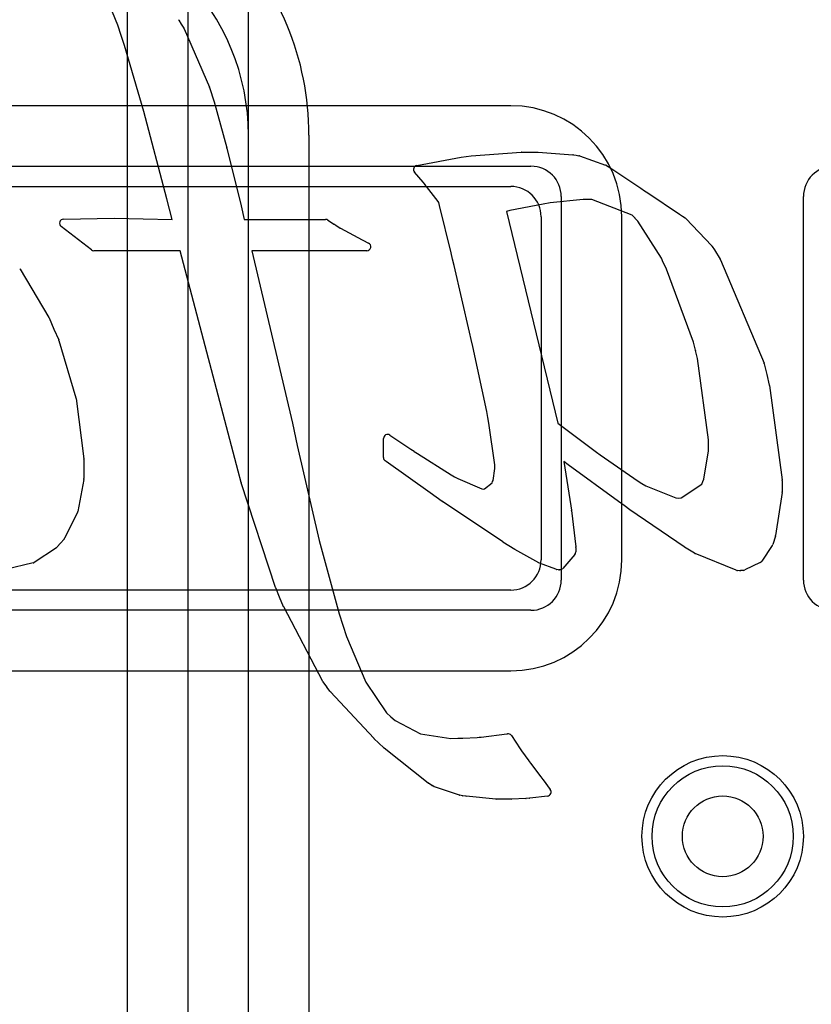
# Model space of a CAD drawing. Extents: x 0 to 30.5, y 0 to 20.
# Tile 13 of 17: x 23.1 to 25, y 8.3 to 10.7. Entities that reach past the tile are written whole.
import ezdxf

# ---------------------------------------------------------------- set-up
doc = ezdxf.new("R2010")
doc.units = 0
for name, color, linetype in [('Hole', 1, 'CONTINUOUS'), ('L1', 3, 'CONTINUOUS'), ('L2', 3, 'CONTINUOUS'), ('L3', 3, 'CONTINUOUS'), ('L4', 3, 'CONTINUOUS'), ('MetalMask-A', 176, 'CONTINUOUS'), ('PartsSilk-B', 221, 'CONTINUOUS'), ('Resist-A', 2, 'CONTINUOUS'), ('Resist-B', 2, 'CONTINUOUS'), ('Silk-B', 140, 'CONTINUOUS')]:
    doc.layers.add(name, color=color, linetype=linetype)

msp = doc.modelspace()

# ---------------------------------------------------------------- linework, layer by layer
at = {"layer": 'Hole'}
msp.add_circle((24.8, 8.7), 0.1, dxfattribs=at)
at = {"layer": 'L1'}
for p, q in [((24.275, 10.51004), (20.475, 10.51004)), ((20.475, 10.31), (24.275, 10.31)), ((24.35, 10.235), (24.35, 9.385)), ((24.55004, 9.385), (24.55004, 10.235)), ((24.275, 9.31), (20.475, 9.31)), ((22.80001, 9.10996), (24.275, 9.10996))]:
    msp.add_line(p, q, dxfattribs=at)
msp.add_circle((24.8, 8.7), 0.2, dxfattribs=at)
for centre, radius, start, end in [((24.275, 10.235), 0.27504, 0, 90), ((24.275, 10.235), 0.075, 0, 90), ((24.275, 9.385), 0.27504, -90, 0), ((24.275, 9.385), 0.075, -90, 0)]:
    msp.add_arc(centre, radius, start, end, dxfattribs=at)
at = {"layer": 'L2'}
msp.add_circle((24.8, 8.7), 0.2, dxfattribs=at)
at = {"layer": 'L3'}
for p, q in [((23.625, 5.19803), (23.625, 10.43697)), ((23.775, 10.43697), (23.775, 5.19803))]:
    msp.add_line(p, q, dxfattribs=at)
for radius, start in [(0.71, -0.00081), (0.56, -0.00102)]:
    msp.add_arc((23.065, 10.43698), radius, start, 45, dxfattribs=at)
at = {"layer": 'L4'}
for p, q in [((23.62504, 2.48803), (23.62504, 11.85)), ((23.325, 2.48803), (23.325, 11.58697)), ((23.475, 11.58697), (23.475, 2.48803))]:
    msp.add_line(p, q, dxfattribs=at)
msp.add_circle((24.8, 8.7), 0.2, dxfattribs=at)
at = {"layer": 'MetalMask-A'}
for p, q in [((20.475, 10.31), (24.275, 10.31)), ((24.35, 10.235), (24.35, 9.385)), ((24.275, 9.31), (20.475, 9.31))]:
    msp.add_line(p, q, dxfattribs=at)
for centre, start, end in [((24.275, 10.235), 0, 90), ((24.275, 9.385), -90, 0)]:
    msp.add_arc(centre, 0.075, start, end, dxfattribs=at)
at = {"layer": 'PartsSilk-B'}
for p, q in [((23.30137, 10.70936), (23.26113, 10.80887)), ((23.30948, 10.68435), (23.30137, 10.70936)), ((23.4521, 10.72203), (23.45866, 10.7118)), ((23.45866, 10.7118), (23.46506, 10.70194)), ((23.31776, 10.65939), (23.3095, 10.68428)), ((23.46585, 10.70047), (23.5283, 10.55625)), ((23.36597, 10.4954), (23.31776, 10.65939)), ((23.52867, 10.55523), (23.5397, 10.51957)), ((23.53979, 10.51928), (23.57125, 10.40542)), ((23.42313, 10.27939), (23.36597, 10.4954)), ((23.57132, 10.40514), (23.60654, 10.26172)), ((24.17719, 10.38598), (24.30109, 10.39463)), ((24.30179, 10.39465), (24.3424, 10.39465)), ((24.34311, 10.39462), (24.42905, 10.38852)), ((24.0422, 10.36203), (24.1517, 10.38261)), ((24.15231, 10.3827), (24.16444, 10.38421)), ((24.16444, 10.38421), (24.1765, 10.3859)), ((24.43024, 10.38837), (24.43694, 10.38707)), ((24.43694, 10.38707), (24.44355, 10.38594)), ((24.44516, 10.38552), (24.51001, 10.36283)), ((24.05782, 10.32032), (24.0364, 10.34576)), ((24.51178, 10.36201), (24.52264, 10.35563)), ((24.52311, 10.35533), (24.59718, 10.30601)), ((24.06175, 10.31537), (24.05782, 10.32032)), ((24.06611, 10.3101), (24.06188, 10.31521)), ((24.09503, 10.27266), (24.06611, 10.3101)), ((24.59755, 10.30576), (24.60636, 10.2993)), ((24.60636, 10.2993), (24.61466, 10.29403)), ((24.61486, 10.2939), (24.69302, 10.24162)), ((23.43605, 10.22838), (23.42313, 10.27939)), ((24.09666, 10.27041), (24.09503, 10.27266)), ((24.09861, 10.26264), (24.09666, 10.27041)), ((24.37233, 10.26931), (24.35502, 10.26615)), ((24.45444, 10.27764), (24.37233, 10.26931)), ((24.46215, 10.27764), (24.45444, 10.27764)), ((24.47558, 10.27728), (24.46215, 10.27764)), ((24.57601, 10.23896), (24.47558, 10.27728)), ((23.60658, 10.26156), (23.61412, 10.22838)), ((24.12685, 10.14543), (24.09861, 10.26264)), ((24.27262, 10.25008), (24.26465, 10.24829)), ((24.26465, 10.24829), (24.39123, 9.72359)), ((24.35502, 10.26615), (24.27262, 10.25008)), ((23.16673, 10.22887), (23.2922, 10.23105)), ((23.29256, 10.23105), (23.43605, 10.22838)), ((23.61412, 10.22838), (23.81629, 10.22838)), ((23.82175, 10.22676), (23.83846, 10.21586)), ((24.58243, 10.23185), (24.57601, 10.23896)), ((24.58981, 10.22431), (24.58271, 10.23154)), ((24.64803, 10.13238), (24.58981, 10.22431)), ((24.69321, 10.24149), (24.70028, 10.23652)), ((24.70028, 10.23652), (24.70677, 10.23214)), ((24.70842, 10.23074), (24.773, 10.16289)), ((23.23581, 10.1528), (23.16077, 10.21097)), ((23.83869, 10.2157), (23.84002, 10.21478)), ((23.84002, 10.21478), (23.84125, 10.21411)), ((23.84178, 10.2138), (23.85254, 10.20701)), ((23.85254, 10.20701), (23.8531, 10.20668)), ((23.8531, 10.20668), (23.9069, 10.17737)), ((23.90694, 10.17735), (23.90799, 10.17689)), ((23.90843, 10.17668), (23.92256, 10.16965)), ((23.45543, 10.1507), (23.24194, 10.1507)), ((23.59968, 9.60446), (23.45543, 10.1507)), ((23.91811, 10.1507), (23.63354, 10.1507)), ((23.63354, 10.1507), (23.73377, 9.72359)), ((24.77418, 10.1614), (24.77934, 10.15336)), ((24.77942, 10.15323), (24.7941, 10.12953)), ((24.13055, 10.12991), (24.12685, 10.14543)), ((24.13427, 10.11452), (24.13056, 10.12988)), ((24.65269, 10.12147), (24.64803, 10.13238)), ((24.79482, 10.12813), (24.90238, 9.8721)), ((23.0594, 10.10467), (23.13056, 9.98537)), ((24.17308, 9.94897), (24.13427, 10.11452)), ((24.66091, 10.10535), (24.65299, 10.12084)), ((24.72728, 9.92444), (24.66091, 10.10535)), ((23.13116, 9.98417), (23.14287, 9.95675)), ((23.14287, 9.95675), (23.15482, 9.92964)), ((23.15525, 9.92845), (23.19752, 9.78614)), ((24.17713, 9.9312), (24.17308, 9.94897)), ((24.18121, 9.91351), (24.17714, 9.93118)), ((24.21527, 9.75238), (24.18121, 9.91351)), ((24.73233, 9.90421), (24.72728, 9.92444)), ((24.73769, 9.88368), (24.73239, 9.90398)), ((24.76488, 9.68267), (24.73769, 9.88368)), ((24.90289, 9.87052), (24.90906, 9.84432)), ((24.90906, 9.84432), (24.91547, 9.81784)), ((24.91566, 9.81685), (24.94761, 9.58336)), ((23.19785, 9.78457), (23.21694, 9.63559)), ((24.21806, 9.7378), (24.21527, 9.75238)), ((24.22093, 9.72324), (24.21807, 9.73775)), ((23.73381, 9.72341), (23.74561, 9.66852)), ((24.23537, 9.62001), (24.22093, 9.72324)), ((24.39123, 9.72359), (24.39777, 9.71884)), ((24.39788, 9.71875), (24.47757, 9.65908)), ((23.95967, 9.63842), (23.95967, 9.68566)), ((23.97521, 9.69399), (24.02727, 9.65935)), ((23.74561, 9.66852), (23.80049, 9.43296)), ((24.76488, 9.66285), (24.76488, 9.68267)), ((24.76518, 9.65515), (24.76489, 9.66245)), ((24.02733, 9.6593), (24.03536, 9.65387)), ((24.0356, 9.65372), (24.04409, 9.64806)), ((24.04409, 9.64806), (24.12734, 9.59581)), ((24.4777, 9.65899), (24.48703, 9.65177)), ((24.48703, 9.65177), (24.49676, 9.64471)), ((24.49676, 9.64471), (24.59084, 9.57994)), ((24.75356, 9.58509), (24.76518, 9.65515)), ((23.21702, 9.63443), (23.21737, 9.60404)), ((23.9664, 9.6285), (23.96394, 9.63022)), ((24.07528, 9.55066), (23.96658, 9.62838)), ((24.23095, 9.58173), (24.23557, 9.611)), ((24.23537, 9.61409), (24.23537, 9.62001)), ((24.23557, 9.611), (24.2354, 9.61338)), ((24.41696, 9.62073), (24.40603, 9.62831)), ((24.40603, 9.62831), (24.42334, 9.51852)), ((24.54176, 9.5298), (24.41696, 9.62073)), ((23.21737, 9.60384), (23.21722, 9.5861)), ((23.60683, 9.57651), (23.59968, 9.60446)), ((24.12734, 9.59581), (24.13547, 9.5909)), ((24.13547, 9.5909), (24.1436, 9.58612)), ((23.21705, 9.58439), (23.20247, 9.50474)), ((23.69217, 9.31651), (23.60702, 9.57587)), ((24.1436, 9.58612), (24.20291, 9.56055)), ((24.20945, 9.56055), (24.229, 9.5759)), ((24.229, 9.5759), (24.22991, 9.5787)), ((24.22997, 9.57887), (24.23095, 9.58173)), ((24.59084, 9.57994), (24.60002, 9.57415)), ((24.60002, 9.57415), (24.60935, 9.56849)), ((24.60935, 9.56849), (24.68385, 9.5383)), ((24.69728, 9.53846), (24.74842, 9.57232)), ((24.74842, 9.57232), (24.7509, 9.5787)), ((24.75099, 9.57894), (24.75356, 9.58509)), ((24.9477, 9.58182), (24.94735, 9.56247)), ((24.94735, 9.56247), (24.94767, 9.55338)), ((24.09029, 9.5399), (24.07528, 9.55066)), ((24.10523, 9.52926), (24.09032, 9.53988)), ((24.20291, 9.56055), (24.20642, 9.56019)), ((24.20642, 9.56019), (24.20945, 9.56055)), ((24.68385, 9.5383), (24.68951, 9.53794)), ((24.68951, 9.53794), (24.69728, 9.53846)), ((24.94756, 9.55148), (24.93091, 9.44513)), ((24.25509, 9.4292), (24.10548, 9.52909)), ((24.42334, 9.51852), (24.42539, 9.50824)), ((24.5557, 9.51944), (24.54176, 9.5298)), ((24.56983, 9.50899), (24.55572, 9.51942)), ((23.20157, 9.50205), (23.16957, 9.43845)), ((24.42551, 9.50743), (24.43595, 9.41688)), ((24.70479, 9.41683), (24.57014, 9.50877)), ((24.93056, 9.44365), (24.92395, 9.42287)), ((23.15944, 9.42636), (23.15096, 9.41679)), ((23.16817, 9.43637), (23.15948, 9.42642)), ((23.80049, 9.43296), (23.84994, 9.25131)), ((24.27007, 9.41975), (24.25531, 9.42906)), ((24.28467, 9.41067), (24.27012, 9.41972)), ((24.43602, 9.41551), (24.43586, 9.4084)), ((24.71787, 9.40876), (24.70518, 9.41658)), ((24.9227, 9.42029), (24.89675, 9.38199)), ((23.14902, 9.4151), (23.09443, 9.37868)), ((24.34486, 9.37749), (24.28512, 9.4104)), ((24.43338, 9.39799), (24.40354, 9.36392)), ((24.43586, 9.4084), (24.43586, 9.40458)), ((24.7303, 9.40123), (24.71794, 9.40871)), ((24.83368, 9.35908), (24.73171, 9.40053)), ((23.0912, 9.37727), (23.02285, 9.36099)), ((24.38695, 9.36151), (24.34616, 9.37689)), ((24.8929, 9.37863), (24.85508, 9.35994)), ((24.39295, 9.36049), (24.38925, 9.36095)), ((24.39656, 9.36052), (24.39472, 9.36042)), ((24.84227, 9.35811), (24.837, 9.35835)), ((24.85167, 9.35896), (24.84374, 9.35815)), ((23.70217, 9.29229), (23.69243, 9.3158)), ((23.71193, 9.26894), (23.70218, 9.29226)), ((23.80917, 9.08392), (23.71231, 9.26815)), ((23.84994, 9.25131), (23.85892, 9.22307)), ((23.85892, 9.22307), (23.86809, 9.19483)), ((23.86809, 9.19483), (23.91595, 9.08169)), ((23.81897, 9.07016), (23.80991, 9.08272)), ((23.91595, 9.08169), (23.96709, 9.00599)), ((23.82779, 9.05886), (23.8192, 9.06985)), ((23.9353, 8.94283), (23.82834, 9.05822)), ((23.96709, 9.00599), (23.97789, 8.99626)), ((23.97789, 8.99626), (23.98866, 8.98676)), ((23.98866, 8.98676), (24.05147, 8.95429)), ((24.05147, 8.95429), (24.12669, 8.94226)), ((24.20131, 8.9458), (24.26485, 8.95394)), ((24.26485, 8.95394), (24.26656, 8.9542)), ((23.94806, 8.93076), (23.93577, 8.94235)), ((23.9603, 8.91906), (23.94823, 8.93061)), ((24.12669, 8.94226), (24.14336, 8.94296)), ((24.14378, 8.94297), (24.15577, 8.94297)), ((24.15577, 8.94297), (24.19178, 8.94493)), ((24.19178, 8.94493), (24.19656, 8.94528)), ((24.19656, 8.94528), (24.20131, 8.9458)), ((24.27637, 8.94987), (24.29835, 8.91705)), ((24.06997, 8.83203), (23.961, 8.91845)), ((24.2984, 8.91697), (24.29998, 8.91456)), ((24.30006, 8.91444), (24.30157, 8.91207)), ((24.30157, 8.91207), (24.31973, 8.88718)), ((24.31973, 8.88718), (24.32143, 8.88507)), ((24.32168, 8.88474), (24.32415, 8.88139)), ((24.32415, 8.88139), (24.34919, 8.84776)), ((24.07961, 8.82614), (24.07103, 8.8313)), ((24.34936, 8.84753), (24.35187, 8.84395)), ((24.35187, 8.84395), (24.35444, 8.84091)), ((24.3549, 8.84033), (24.37282, 8.8157)), ((24.08434, 8.82365), (24.08013, 8.82585)), ((24.14761, 8.80235), (24.0858, 8.82303)), ((24.15548, 8.80059), (24.14867, 8.80206)), ((24.16353, 8.79935), (24.1561, 8.80047)), ((24.23766, 8.79214), (24.16405, 8.79929)), ((24.27615, 8.79209), (24.23863, 8.79209)), ((24.31256, 8.79399), (24.27668, 8.7921)), ((24.32152, 8.79473), (24.31286, 8.79401)), ((24.36588, 8.79989), (24.32184, 8.79477))]:
    msp.add_line(p, q, dxfattribs=at)
for centre, radius, start, end in [((23.44368, 10.71663), 0.01, 32.67328, 40.2969), ((23.31899, 10.68743), 0.01, -162.05444, -161.63753), ((23.45667, 10.6965), 0.01, 23.38664, 32.95901), ((23.51912, 10.55228), 0.01, 17.16595, 23.38664), ((23.53015, 10.51662), 0.01, 15.42597, 17.16595), ((23.56161, 10.40276), 0.01, 13.77215, 15.42597), ((24.30179, 10.38465), 0.01, 90, 94.01217), ((24.3424, 10.38465), 0.01, 85.92664, 90), ((24.15355, 10.37278), 0.01, 97.12502, 100.65836), ((24.17789, 10.376), 0.01, 94.01217, 97.99231), ((24.42834, 10.37855), 0.01, 79.04957, 85.92664), ((24.44186, 10.37608), 0.01, 70.73158, 80.27403), ((24.04405, 10.3522), 0.01, 100.65836, -139.90832), ((24.50671, 10.35339), 0.01, 59.53736, 70.73158), ((24.51757, 10.34701), 0.01, 56.34173, 59.53736), ((24.06958, 10.32159), 0.01, -141.53705, -140.35583), ((24.59164, 10.29769), 0.01, 53.78312, 56.34173), ((24.6093, 10.28559), 0.01, 56.21457, 57.58155), ((23.59683, 10.25934), 0.01, 12.82712, 13.77215), ((23.1669, 10.21887), 0.01, 90.97393, -127.80965), ((23.29237, 10.22105), 0.01, 88.91151, 90.97393), ((23.81629, 10.21838), 0.01, 56.91369, 90), ((24.58985, 10.23855), 0.01001, -137.91907, -135.52638), ((24.68746, 10.23331), 0.01, 54.89531, 56.21457), ((24.70118, 10.22385), 0.01, 43.58107, 56.00796), ((23.833, 10.20748), 0.01, 55.30847, 56.91369), ((23.83644, 10.20534), 0.01, 57.73965, 61.25696), ((23.90293, 10.16819), 0.01, 66.3575, 66.61336), ((23.90398, 10.16773), 0.01, 63.56313, 66.3575), ((23.24194, 10.1607), 0.01, -127.80965, -90), ((23.91811, 10.1607), 0.01, -90, 63.56313), ((24.76576, 10.156), 0.01, 32.67328, 43.58107), ((24.77092, 10.14796), 0.01, 31.79891, 32.67328), ((24.14028, 10.13223), 0.01, -166.58893, -166.40844), ((24.7856, 10.12426), 0.01, 22.76973, 31.79891), ((23.05081, 10.09955), 0.01, 30.79671, 42.41473), ((24.66189, 10.12539), 0.01, -156.92178, -152.92225), ((23.12197, 9.98025), 0.01, 23.1007, 30.81311), ((23.14567, 9.92561), 0.01, 16.51251, 23.77792), ((24.18688, 9.93342), 0.01, -167.17288, -167.04835), ((24.74203, 9.90663), 0.01, -165.99156, -164.62928), ((24.89316, 9.86823), 0.01, 13.2438, 22.76973), ((24.90575, 9.81549), 0.01, 7.81418, 13.59156), ((23.18793, 9.78329), 0.01, 7.35238, 16.54335), ((24.22788, 9.73968), 0.01, -169.16209, -168.86989), ((23.72403, 9.72131), 0.01, 12.11876, 13.17493), ((24.39189, 9.71075), 0.01, 53.17597, 53.98947), ((23.96967, 9.68566), 0.01, 56.37347, 180), ((24.02173, 9.65102), 0.01, 55.92839, 56.37347), ((24.77488, 9.66285), 0.01, 180, -177.7071), ((23.20702, 9.63432), 0.01, 0.63023, 7.30035), ((23.96967, 9.63842), 0.01, 180, -124.9451), ((24.03, 9.64543), 0.01, 55.96048, 57.58155), ((24.47158, 9.65108), 0.01, 52.27073, 53.17597), ((23.97213, 9.6367), 0.01, -124.9451, -123.70596), ((24.24537, 9.61409), 0.01, 180, -175.92664), ((23.20737, 9.60393), 0.01, -0.51565, 0.65768), ((23.20722, 9.58619), 0.01, -10.37664, -0.49285), ((23.61652, 9.57899), 0.01, -165.64422, -161.81873), ((24.23942, 9.57561), 0.01, 160.96692, 161.99992), ((24.76022, 9.57508), 0.01, 157.30524, 158.77323), ((24.9377, 9.582), 0.01, -1.03121, 7.81418), ((24.09612, 9.54803), 0.01, -125.6442, -125.4378), ((24.93768, 9.55303), 0.01, -8.91604, 2.00654), ((24.11103, 9.53741), 0.01, -125.4378, -123.70596), ((24.56167, 9.52746), 0.01, -126.66359, -126.47836), ((23.19263, 9.50654), 0.01, -26.6675, -10.3745), ((24.41558, 9.50628), 0.01, 6.60603, 11.2987), ((24.57578, 9.51703), 0.01, -126.50328, -124.3256), ((24.92103, 9.44668), 0.01, -17.63772, -8.91604), ((23.14348, 9.42342), 0.01, -56.34173, -41.54569), ((23.15195, 9.433), 0.01, -41.55748, -41.11268), ((23.16064, 9.44294), 0.01, -41.10502, -26.71003), ((24.26064, 9.43752), 0.01, -123.70596, -122.2119), ((24.2754, 9.42821), 0.01, -122.2119, -121.87782), ((24.42602, 9.41573), 0.01, -1.2603, 6.60603), ((24.71043, 9.42509), 0.01, -124.3256, -121.67132), ((24.91442, 9.4259), 0.01, -34.11906, -17.63772), ((24.28995, 9.41916), 0.01, -121.87782, -118.87102), ((24.42586, 9.40458), 0.01, -41.22905, 0), ((24.72312, 9.41727), 0.01001, -121.67132, -121.17982), ((24.73548, 9.40979), 0.01001, -121.17982, -112.15259), ((23.08888, 9.387), 0.01, -76.58893, -56.29343), ((24.34969, 9.38625), 0.01, -118.87102, -110.6633), ((24.88847, 9.3876), 0.01, -63.71669, -34.11906), ((24.39048, 9.37087), 0.01, -110.6633, -97.06814), ((24.39418, 9.37041), 0.01, -97.06814, -86.90594), ((24.39602, 9.37051), 0.01, -86.90594, -41.22905), ((24.83745, 9.36834), 0.01, -112.15259, -92.57915), ((24.84272, 9.3681), 0.01, -92.57915, -84.14691), ((24.85065, 9.36891), 0.01, -84.14691, -63.71669), ((23.70167, 9.31963), 0.01, -161.81873, -157.48589), ((23.71141, 9.29612), 0.01, -157.48589, -157.30524), ((23.72116, 9.2728), 0.01, -157.30524, -152.2815), ((23.81802, 9.08857), 0.01, -152.2815, -144.19589), ((23.82708, 9.07601), 0.01, -144.19589, -141.98434), ((23.83567, 9.06502), 0.01, -141.98434, -137.14809), ((24.26806, 8.94431), 0.01, 33.78543, 98.62423), ((23.94263, 8.94963), 0.01, -137.14809, -133.29864), ((23.95492, 8.93804), 0.01, -133.29864, -131.99999), ((24.14378, 8.93297), 0.01, 90, 92.40741), ((23.96721, 8.92629), 0.01, -133.70357, -128.38246), ((24.29004, 8.91149), 0.01, 33.24494, 33.78543), ((24.29162, 8.90908), 0.01, 32.41845, 33.24494), ((24.31363, 8.87881), 0.01, 36.37707, 38.74928), ((24.07618, 8.83987), 0.01, -128.38246, -121.00307), ((24.34117, 8.84179), 0.01, 35.02487, 36.66359), ((24.34681, 8.83445), 0.01, 36.01053, 40.25319), ((24.08476, 8.83471), 0.01, -121.00307, -117.59037), ((24.08897, 8.83251), 0.01, -117.59037, -108.48933), ((24.36473, 8.80982), 0.01, -83.39397, 36.01053), ((24.15078, 8.81183), 0.01, -108.48933, -102.18684), ((24.15759, 8.81036), 0.01, -102.18684, -98.56759), ((24.16502, 8.80924), 0.01, -98.56759, -95.56802), ((24.23863, 8.80209), 0.01, -95.56802, -90), ((24.27615, 8.80209), 0.01, -90, -86.96313), ((24.31203, 8.80398), 0.01, -86.96313, -85.24111), ((24.32069, 8.8047), 0.01, -85.24111, -83.39397)]:
    msp.add_arc(centre, radius, start, end, dxfattribs=at)
at = {"layer": 'Resist-A'}
for p, q in [((20.425, 10.36), (24.325, 10.36)), ((24.4, 10.285), (24.4, 9.335)), ((25, 9.335), (25, 10.285)), ((24.325, 9.26), (20.425, 9.26))]:
    msp.add_line(p, q, dxfattribs=at)
msp.add_circle((24.8, 8.7), 0.175, dxfattribs=at)
for centre, start, end in [((24.325, 10.285), 0, 90), ((25.075, 10.285), 90, 180), ((24.325, 9.335), -90, 0), ((25.075, 9.335), 180, -90)]:
    msp.add_arc(centre, 0.075, start, end, dxfattribs=at)
at = {"layer": 'Resist-B'}
msp.add_circle((24.8, 8.7), 0.175, dxfattribs=at)
at = {"layer": 'Silk-B'}
for p, q in [((23.30137, 10.70936), (23.26113, 10.80887)), ((23.30948, 10.68435), (23.30137, 10.70936)), ((23.4521, 10.72203), (23.45866, 10.7118)), ((23.45866, 10.7118), (23.46506, 10.70194)), ((23.31776, 10.65939), (23.3095, 10.68428)), ((23.46585, 10.70047), (23.5283, 10.55625)), ((23.36597, 10.4954), (23.31776, 10.65939)), ((23.52867, 10.55523), (23.5397, 10.51957)), ((23.53979, 10.51928), (23.57125, 10.40542)), ((23.42313, 10.27939), (23.36597, 10.4954)), ((23.57132, 10.40514), (23.60654, 10.26172)), ((24.17719, 10.38598), (24.30109, 10.39463)), ((24.30179, 10.39465), (24.3424, 10.39465)), ((24.34311, 10.39462), (24.42905, 10.38852)), ((24.0422, 10.36203), (24.1517, 10.38261)), ((24.15231, 10.3827), (24.16444, 10.38421)), ((24.16444, 10.38421), (24.1765, 10.3859)), ((24.43024, 10.38837), (24.43694, 10.38707)), ((24.43694, 10.38707), (24.44355, 10.38594)), ((24.44516, 10.38552), (24.51001, 10.36283)), ((24.05782, 10.32032), (24.0364, 10.34576)), ((24.51178, 10.36201), (24.52264, 10.35563)), ((24.52311, 10.35533), (24.59718, 10.30601)), ((24.06175, 10.31537), (24.05782, 10.32032)), ((24.06611, 10.3101), (24.06188, 10.31521)), ((24.09503, 10.27266), (24.06611, 10.3101)), ((24.59755, 10.30576), (24.60636, 10.2993)), ((24.60636, 10.2993), (24.61466, 10.29403)), ((24.61486, 10.2939), (24.69302, 10.24162)), ((23.43605, 10.22838), (23.42313, 10.27939)), ((24.09666, 10.27041), (24.09503, 10.27266)), ((24.09861, 10.26264), (24.09666, 10.27041)), ((24.37233, 10.26931), (24.35502, 10.26615)), ((24.45444, 10.27764), (24.37233, 10.26931)), ((24.46215, 10.27764), (24.45444, 10.27764)), ((24.47558, 10.27728), (24.46215, 10.27764)), ((24.57601, 10.23896), (24.47558, 10.27728)), ((23.60658, 10.26156), (23.61412, 10.22838)), ((24.12685, 10.14543), (24.09861, 10.26264)), ((24.27262, 10.25008), (24.26465, 10.24829)), ((24.26465, 10.24829), (24.39123, 9.72359)), ((24.35502, 10.26615), (24.27262, 10.25008)), ((23.16673, 10.22887), (23.2922, 10.23105)), ((23.29256, 10.23105), (23.43605, 10.22838)), ((23.61412, 10.22838), (23.81629, 10.22838)), ((23.82175, 10.22676), (23.83846, 10.21586)), ((24.58243, 10.23185), (24.57601, 10.23896)), ((24.58981, 10.22431), (24.58271, 10.23154)), ((24.64803, 10.13238), (24.58981, 10.22431)), ((24.69321, 10.24149), (24.70028, 10.23652)), ((24.70028, 10.23652), (24.70677, 10.23214)), ((24.70842, 10.23074), (24.773, 10.16289)), ((23.23581, 10.1528), (23.16077, 10.21097)), ((23.83869, 10.2157), (23.84002, 10.21478)), ((23.84002, 10.21478), (23.84125, 10.21411)), ((23.84178, 10.2138), (23.85254, 10.20701)), ((23.85254, 10.20701), (23.8531, 10.20668)), ((23.8531, 10.20668), (23.9069, 10.17737)), ((23.90694, 10.17735), (23.90799, 10.17689)), ((23.90843, 10.17668), (23.92256, 10.16965)), ((23.45543, 10.1507), (23.24194, 10.1507)), ((23.59968, 9.60446), (23.45543, 10.1507)), ((23.91811, 10.1507), (23.63354, 10.1507)), ((23.63354, 10.1507), (23.73377, 9.72359)), ((24.77418, 10.1614), (24.77934, 10.15336)), ((24.77942, 10.15323), (24.7941, 10.12953)), ((24.13055, 10.12991), (24.12685, 10.14543)), ((24.13427, 10.11452), (24.13056, 10.12988)), ((24.65269, 10.12147), (24.64803, 10.13238)), ((24.79482, 10.12813), (24.90238, 9.8721)), ((23.0594, 10.10467), (23.13056, 9.98537)), ((24.17308, 9.94897), (24.13427, 10.11452)), ((24.66091, 10.10535), (24.65299, 10.12084)), ((24.72728, 9.92444), (24.66091, 10.10535)), ((23.13116, 9.98417), (23.14287, 9.95675)), ((23.14287, 9.95675), (23.15482, 9.92964)), ((23.15525, 9.92845), (23.19752, 9.78614)), ((24.17713, 9.9312), (24.17308, 9.94897)), ((24.18121, 9.91351), (24.17714, 9.93118)), ((24.21527, 9.75238), (24.18121, 9.91351)), ((24.73233, 9.90421), (24.72728, 9.92444)), ((24.73769, 9.88368), (24.73239, 9.90398)), ((24.76488, 9.68267), (24.73769, 9.88368)), ((24.90289, 9.87052), (24.90906, 9.84432)), ((24.90906, 9.84432), (24.91547, 9.81784)), ((24.91566, 9.81685), (24.94761, 9.58336)), ((23.19785, 9.78457), (23.21694, 9.63559)), ((24.21806, 9.7378), (24.21527, 9.75238)), ((24.22093, 9.72324), (24.21807, 9.73775)), ((23.73381, 9.72341), (23.74561, 9.66852)), ((24.23537, 9.62001), (24.22093, 9.72324)), ((24.39123, 9.72359), (24.39777, 9.71884)), ((24.39788, 9.71875), (24.47757, 9.65908)), ((23.95967, 9.63842), (23.95967, 9.68566)), ((23.97521, 9.69399), (24.02727, 9.65935)), ((23.74561, 9.66852), (23.80049, 9.43296)), ((24.76488, 9.66285), (24.76488, 9.68267)), ((24.76518, 9.65515), (24.76489, 9.66245)), ((24.02733, 9.6593), (24.03536, 9.65387)), ((24.0356, 9.65372), (24.04409, 9.64806)), ((24.04409, 9.64806), (24.12734, 9.59581)), ((24.4777, 9.65899), (24.48703, 9.65177)), ((24.48703, 9.65177), (24.49676, 9.64471)), ((24.49676, 9.64471), (24.59084, 9.57994)), ((24.75356, 9.58509), (24.76518, 9.65515)), ((23.21702, 9.63443), (23.21737, 9.60404)), ((23.9664, 9.6285), (23.96394, 9.63022)), ((24.07528, 9.55066), (23.96658, 9.62838)), ((24.23095, 9.58173), (24.23557, 9.611)), ((24.23537, 9.61409), (24.23537, 9.62001)), ((24.23557, 9.611), (24.2354, 9.61338)), ((24.41696, 9.62073), (24.40603, 9.62831)), ((24.40603, 9.62831), (24.42334, 9.51852)), ((24.54176, 9.5298), (24.41696, 9.62073)), ((23.21737, 9.60384), (23.21722, 9.5861)), ((23.60683, 9.57651), (23.59968, 9.60446)), ((24.12734, 9.59581), (24.13547, 9.5909)), ((24.13547, 9.5909), (24.1436, 9.58612)), ((23.21705, 9.58439), (23.20247, 9.50474)), ((23.69217, 9.31651), (23.60702, 9.57587)), ((24.1436, 9.58612), (24.20291, 9.56055)), ((24.20945, 9.56055), (24.229, 9.5759)), ((24.229, 9.5759), (24.22991, 9.5787)), ((24.22997, 9.57887), (24.23095, 9.58173)), ((24.59084, 9.57994), (24.60002, 9.57415)), ((24.60002, 9.57415), (24.60935, 9.56849)), ((24.60935, 9.56849), (24.68385, 9.5383)), ((24.69728, 9.53846), (24.74842, 9.57232)), ((24.74842, 9.57232), (24.7509, 9.5787)), ((24.75099, 9.57894), (24.75356, 9.58509)), ((24.9477, 9.58182), (24.94735, 9.56247)), ((24.94735, 9.56247), (24.94767, 9.55338)), ((24.09029, 9.5399), (24.07528, 9.55066)), ((24.10523, 9.52926), (24.09032, 9.53988)), ((24.20291, 9.56055), (24.20642, 9.56019)), ((24.20642, 9.56019), (24.20945, 9.56055)), ((24.68385, 9.5383), (24.68951, 9.53794)), ((24.68951, 9.53794), (24.69728, 9.53846)), ((24.94756, 9.55148), (24.93091, 9.44513)), ((24.25509, 9.4292), (24.10548, 9.52909)), ((24.42334, 9.51852), (24.42539, 9.50824)), ((24.5557, 9.51944), (24.54176, 9.5298)), ((24.56983, 9.50899), (24.55572, 9.51942)), ((23.20157, 9.50205), (23.16957, 9.43845)), ((24.42551, 9.50743), (24.43595, 9.41688)), ((24.70479, 9.41683), (24.57014, 9.50877)), ((24.93056, 9.44365), (24.92395, 9.42287)), ((23.15944, 9.42636), (23.15096, 9.41679)), ((23.16817, 9.43637), (23.15948, 9.42642)), ((23.80049, 9.43296), (23.84994, 9.25131)), ((24.27007, 9.41975), (24.25531, 9.42906)), ((24.28467, 9.41067), (24.27012, 9.41972)), ((24.43602, 9.41551), (24.43586, 9.4084)), ((24.71787, 9.40876), (24.70518, 9.41658)), ((24.9227, 9.42029), (24.89675, 9.38199)), ((23.14902, 9.4151), (23.09443, 9.37868)), ((24.34486, 9.37749), (24.28512, 9.4104)), ((24.43338, 9.39799), (24.40354, 9.36392)), ((24.43586, 9.4084), (24.43586, 9.40458)), ((24.7303, 9.40123), (24.71794, 9.40871)), ((24.83368, 9.35908), (24.73171, 9.40053)), ((23.0912, 9.37727), (23.02285, 9.36099)), ((24.38695, 9.36151), (24.34616, 9.37689)), ((24.8929, 9.37863), (24.85508, 9.35994)), ((24.39295, 9.36049), (24.38925, 9.36095)), ((24.39656, 9.36052), (24.39472, 9.36042)), ((24.84227, 9.35811), (24.837, 9.35835)), ((24.85167, 9.35896), (24.84374, 9.35815)), ((23.70217, 9.29229), (23.69243, 9.3158)), ((23.71193, 9.26894), (23.70218, 9.29226)), ((23.80917, 9.08392), (23.71231, 9.26815)), ((23.84994, 9.25131), (23.85892, 9.22307)), ((23.85892, 9.22307), (23.86809, 9.19483)), ((23.86809, 9.19483), (23.91595, 9.08169)), ((23.81897, 9.07016), (23.80991, 9.08272)), ((23.91595, 9.08169), (23.96709, 9.00599)), ((23.82779, 9.05886), (23.8192, 9.06985)), ((23.9353, 8.94283), (23.82834, 9.05822)), ((23.96709, 9.00599), (23.97789, 8.99626)), ((23.97789, 8.99626), (23.98866, 8.98676)), ((23.98866, 8.98676), (24.05147, 8.95429)), ((24.05147, 8.95429), (24.12669, 8.94226)), ((24.20131, 8.9458), (24.26485, 8.95394)), ((24.26485, 8.95394), (24.26656, 8.9542)), ((23.94806, 8.93076), (23.93577, 8.94235)), ((23.9603, 8.91906), (23.94823, 8.93061)), ((24.12669, 8.94226), (24.14336, 8.94296)), ((24.14378, 8.94297), (24.15577, 8.94297)), ((24.15577, 8.94297), (24.19178, 8.94493)), ((24.19178, 8.94493), (24.19656, 8.94528)), ((24.19656, 8.94528), (24.20131, 8.9458)), ((24.27637, 8.94987), (24.29835, 8.91705)), ((24.06997, 8.83203), (23.961, 8.91845)), ((24.2984, 8.91697), (24.29998, 8.91456)), ((24.30006, 8.91444), (24.30157, 8.91207)), ((24.30157, 8.91207), (24.31973, 8.88718)), ((24.31973, 8.88718), (24.32143, 8.88507)), ((24.32168, 8.88474), (24.32415, 8.88139)), ((24.32415, 8.88139), (24.34919, 8.84776)), ((24.07961, 8.82614), (24.07103, 8.8313)), ((24.34936, 8.84753), (24.35187, 8.84395)), ((24.35187, 8.84395), (24.35444, 8.84091)), ((24.3549, 8.84033), (24.37282, 8.8157)), ((24.08434, 8.82365), (24.08013, 8.82585)), ((24.14761, 8.80235), (24.0858, 8.82303)), ((24.15548, 8.80059), (24.14867, 8.80206)), ((24.16353, 8.79935), (24.1561, 8.80047)), ((24.23766, 8.79214), (24.16405, 8.79929)), ((24.27615, 8.79209), (24.23863, 8.79209)), ((24.31256, 8.79399), (24.27668, 8.7921)), ((24.32152, 8.79473), (24.31286, 8.79401)), ((24.36588, 8.79989), (24.32184, 8.79477))]:
    msp.add_line(p, q, dxfattribs=at)
for centre, radius, start, end in [((23.44368, 10.71663), 0.01, 32.67328, 40.2969), ((23.31899, 10.68743), 0.01, -162.05444, -161.63753), ((23.45667, 10.6965), 0.01, 23.38664, 32.95901), ((23.51912, 10.55228), 0.01, 17.16595, 23.38664), ((23.53015, 10.51662), 0.01, 15.42597, 17.16595), ((23.56161, 10.40276), 0.01, 13.77215, 15.42597), ((24.30179, 10.38465), 0.01, 90, 94.01217), ((24.3424, 10.38465), 0.01, 85.92664, 90), ((24.15355, 10.37278), 0.01, 97.12502, 100.65836), ((24.17789, 10.376), 0.01, 94.01217, 97.99231), ((24.42834, 10.37855), 0.01, 79.04957, 85.92664), ((24.44186, 10.37608), 0.01, 70.73158, 80.27403), ((24.04405, 10.3522), 0.01, 100.65836, -139.90832), ((24.50671, 10.35339), 0.01, 59.53736, 70.73158), ((24.51757, 10.34701), 0.01, 56.34173, 59.53736), ((24.06958, 10.32159), 0.01, -141.53705, -140.35583), ((24.59164, 10.29769), 0.01, 53.78312, 56.34173), ((24.6093, 10.28559), 0.01, 56.21457, 57.58155), ((23.59683, 10.25934), 0.01, 12.82712, 13.77215), ((23.1669, 10.21887), 0.01, 90.97393, -127.80965), ((23.29237, 10.22105), 0.01, 88.91151, 90.97393), ((23.81629, 10.21838), 0.01, 56.91369, 90), ((24.58985, 10.23855), 0.01001, -137.91907, -135.52638), ((24.68746, 10.23331), 0.01, 54.89531, 56.21457), ((24.70118, 10.22385), 0.01, 43.58107, 56.00796), ((23.833, 10.20748), 0.01, 55.30847, 56.91369), ((23.83644, 10.20534), 0.01, 57.73965, 61.25696), ((23.90293, 10.16819), 0.01, 66.3575, 66.61336), ((23.90398, 10.16773), 0.01, 63.56313, 66.3575), ((23.24194, 10.1607), 0.01, -127.80965, -90), ((23.91811, 10.1607), 0.01, -90, 63.56313), ((24.76576, 10.156), 0.01, 32.67328, 43.58107), ((24.77092, 10.14796), 0.01, 31.79891, 32.67328), ((24.14028, 10.13223), 0.01, -166.58893, -166.40844), ((24.7856, 10.12426), 0.01, 22.76973, 31.79891), ((23.05081, 10.09955), 0.01, 30.79671, 42.41473), ((24.66189, 10.12539), 0.01, -156.92178, -152.92225), ((23.12197, 9.98025), 0.01, 23.1007, 30.81311), ((23.14567, 9.92561), 0.01, 16.51251, 23.77792), ((24.18688, 9.93342), 0.01, -167.17288, -167.04835), ((24.74203, 9.90663), 0.01, -165.99156, -164.62928), ((24.89316, 9.86823), 0.01, 13.2438, 22.76973), ((24.90575, 9.81549), 0.01, 7.81418, 13.59156), ((23.18793, 9.78329), 0.01, 7.35238, 16.54335), ((24.22788, 9.73968), 0.01, -169.16209, -168.86989), ((23.72403, 9.72131), 0.01, 12.11876, 13.17493), ((24.39189, 9.71075), 0.01, 53.17597, 53.98947), ((23.96967, 9.68566), 0.01, 56.37347, 180), ((24.02173, 9.65102), 0.01, 55.92839, 56.37347), ((24.77488, 9.66285), 0.01, 180, -177.7071), ((23.20702, 9.63432), 0.01, 0.63023, 7.30035), ((23.96967, 9.63842), 0.01, 180, -124.9451), ((24.03, 9.64543), 0.01, 55.96048, 57.58155), ((24.47158, 9.65108), 0.01, 52.27073, 53.17597), ((23.97213, 9.6367), 0.01, -124.9451, -123.70596), ((24.24537, 9.61409), 0.01, 180, -175.92664), ((23.20737, 9.60393), 0.01, -0.51565, 0.65768), ((23.20722, 9.58619), 0.01, -10.37664, -0.49285), ((23.61652, 9.57899), 0.01, -165.64422, -161.81873), ((24.23942, 9.57561), 0.01, 160.96692, 161.99992), ((24.76022, 9.57508), 0.01, 157.30524, 158.77323), ((24.9377, 9.582), 0.01, -1.03121, 7.81418), ((24.09612, 9.54803), 0.01, -125.6442, -125.4378), ((24.93768, 9.55303), 0.01, -8.91604, 2.00654), ((24.11103, 9.53741), 0.01, -125.4378, -123.70596), ((24.56167, 9.52746), 0.01, -126.66359, -126.47836), ((23.19263, 9.50654), 0.01, -26.6675, -10.3745), ((24.41558, 9.50628), 0.01, 6.60603, 11.2987), ((24.57578, 9.51703), 0.01, -126.50328, -124.3256), ((24.92103, 9.44668), 0.01, -17.63772, -8.91604), ((23.14348, 9.42342), 0.01, -56.34173, -41.54569), ((23.15195, 9.433), 0.01, -41.55748, -41.11268), ((23.16064, 9.44294), 0.01, -41.10502, -26.71003), ((24.26064, 9.43752), 0.01, -123.70596, -122.2119), ((24.2754, 9.42821), 0.01, -122.2119, -121.87782), ((24.42602, 9.41573), 0.01, -1.2603, 6.60603), ((24.71043, 9.42509), 0.01, -124.3256, -121.67132), ((24.91442, 9.4259), 0.01, -34.11906, -17.63772), ((24.28995, 9.41916), 0.01, -121.87782, -118.87102), ((24.42586, 9.40458), 0.01, -41.22905, 0), ((24.72312, 9.41727), 0.01001, -121.67132, -121.17982), ((24.73548, 9.40979), 0.01001, -121.17982, -112.15259), ((23.08888, 9.387), 0.01, -76.58893, -56.29343), ((24.34969, 9.38625), 0.01, -118.87102, -110.6633), ((24.88847, 9.3876), 0.01, -63.71669, -34.11906), ((24.39048, 9.37087), 0.01, -110.6633, -97.06814), ((24.39418, 9.37041), 0.01, -97.06814, -86.90594), ((24.39602, 9.37051), 0.01, -86.90594, -41.22905), ((24.83745, 9.36834), 0.01, -112.15259, -92.57915), ((24.84272, 9.3681), 0.01, -92.57915, -84.14691), ((24.85065, 9.36891), 0.01, -84.14691, -63.71669), ((23.70167, 9.31963), 0.01, -161.81873, -157.48589), ((23.71141, 9.29612), 0.01, -157.48589, -157.30524), ((23.72116, 9.2728), 0.01, -157.30524, -152.2815), ((23.81802, 9.08857), 0.01, -152.2815, -144.19589), ((23.82708, 9.07601), 0.01, -144.19589, -141.98434), ((23.83567, 9.06502), 0.01, -141.98434, -137.14809), ((24.26806, 8.94431), 0.01, 33.78543, 98.62423), ((23.94263, 8.94963), 0.01, -137.14809, -133.29864), ((23.95492, 8.93804), 0.01, -133.29864, -131.99999), ((24.14378, 8.93297), 0.01, 90, 92.40741), ((23.96721, 8.92629), 0.01, -133.70357, -128.38246), ((24.29004, 8.91149), 0.01, 33.24494, 33.78543), ((24.29162, 8.90908), 0.01, 32.41845, 33.24494), ((24.31363, 8.87881), 0.01, 36.37707, 38.74928), ((24.07618, 8.83987), 0.01, -128.38246, -121.00307), ((24.34117, 8.84179), 0.01, 35.02487, 36.66359), ((24.34681, 8.83445), 0.01, 36.01053, 40.25319), ((24.08476, 8.83471), 0.01, -121.00307, -117.59037), ((24.08897, 8.83251), 0.01, -117.59037, -108.48933), ((24.36473, 8.80982), 0.01, -83.39397, 36.01053), ((24.15078, 8.81183), 0.01, -108.48933, -102.18684), ((24.15759, 8.81036), 0.01, -102.18684, -98.56759), ((24.16502, 8.80924), 0.01, -98.56759, -95.56802), ((24.23863, 8.80209), 0.01, -95.56802, -90), ((24.27615, 8.80209), 0.01, -90, -86.96313), ((24.31203, 8.80398), 0.01, -86.96313, -85.24111), ((24.32069, 8.8047), 0.01, -85.24111, -83.39397)]:
    msp.add_arc(centre, radius, start, end, dxfattribs=at)

doc.saveas('drawing.dxf')
